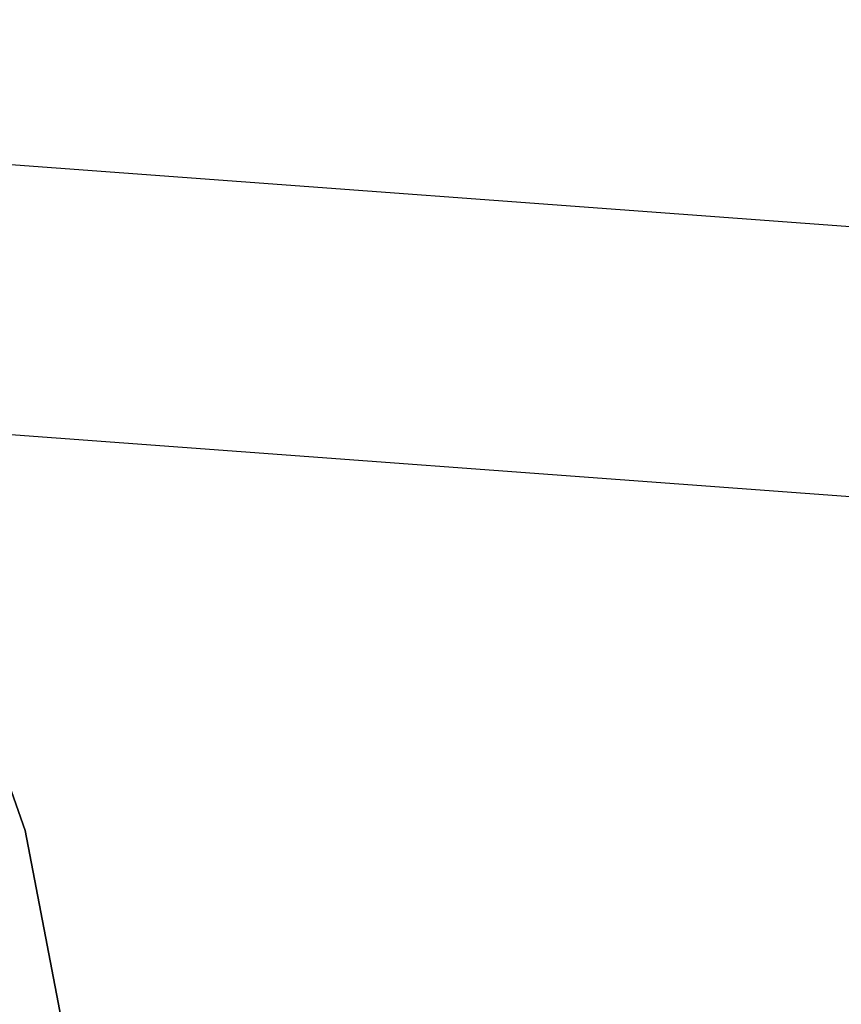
# Model space of a CAD drawing. Extents: x -390 to 397, y -401 to 400.
# Tile 143 of 192: x -31.61 to -29.44, y -377.18 to -374.59. Entities that reach past the tile are written whole.
import ezdxf

# ---------------------------------------------------------------- set-up
doc = ezdxf.new("R2010")
doc.units = 0
doc.header["$LTSCALE"] = 25.4
doc.layers.get('0').update_dxf_attribs({"linetype": 'CONTINUOUS'})

# ---------------------------------------------------------------- blocks, each defined once
blk = doc.blocks.new('FOURTY_ROUND_VII_ZWIS_STL')
at = {"color": 0}
for p, q in [((-18.397, -375.9464, -934.3766), (-36.8267, -374.5869, -934.3766)), ((-18.397, -375.9464, -934.3766), (-36.8267, -374.5869, -934.3766)), ((-36.8962, -375.2931, -933.034), (-18.4319, -376.6551, -933.034)), ((-36.8962, -375.2931, -933.034), (-18.4319, -376.6551, -933.034)), ((-31.5945, -376.726, -895.4487), (-31.776, -376.2115, -895.4487)), ((-31.776, -376.2115, -897.9487), (-31.5945, -376.726, -897.9487)), ((-31.776, -376.2115, -897.9487), (-31.5945, -376.726, -897.9487)), ((-31.5945, -376.726, -895.4487), (-31.776, -376.2115, -895.4487)), ((-31.4918, -377.2618, -895.4487), (-31.5945, -376.726, -895.4487)), ((-31.5945, -376.726, -897.9487), (-31.4918, -377.2618, -897.9487)), ((-31.5945, -376.726, -897.9487), (-31.4918, -377.2618, -897.9487)), ((-31.5945, -376.726, -897.9487), (-31.5945, -376.726, -895.4487)), ((-31.4918, -377.2618, -895.4487), (-31.5945, -376.726, -895.4487)), ((-31.5945, -376.726, -897.9487), (-31.5945, -376.726, -895.4487))]:
    blk.add_line(p, q, dxfattribs=at)

msp = doc.modelspace()

# ---------------------------------------------------------------- block references
at = {"color": 250}
msp.add_blockref('FOURTY_ROUND_VII_ZWIS_STL', (0, 0), dxfattribs=at)

doc.saveas('drawing.dxf')
